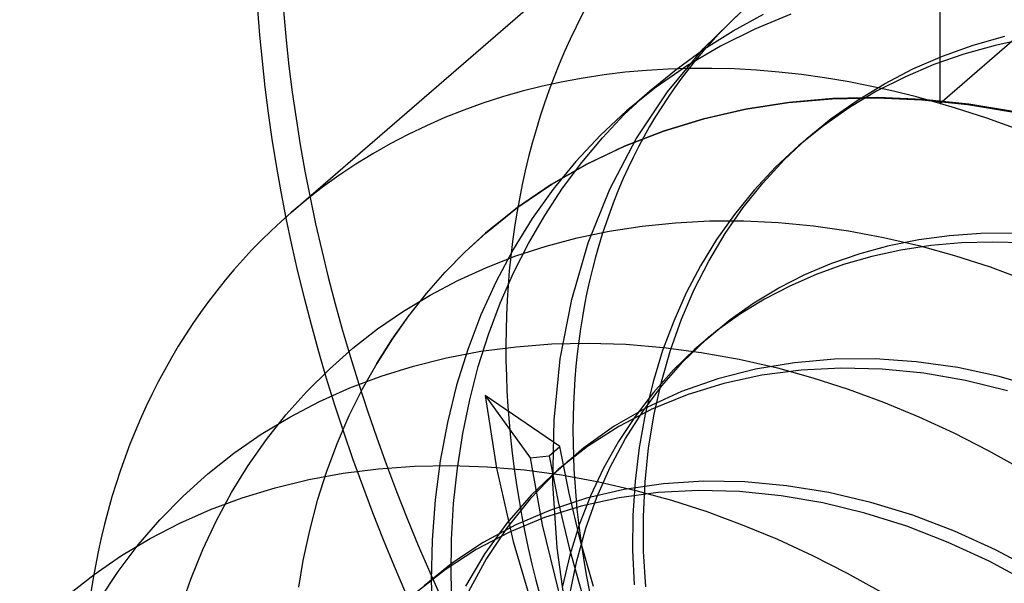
# Model space of a CAD drawing. Header units: millimetres. Extents: x -24 to 80, y -43 to 164.
# Tile 25 of 223: x 4.204 to 5.946, y 25.139 to 26.136. Entities that reach past the tile are written whole.
import ezdxf

# ---------------------------------------------------------------- set-up
doc = ezdxf.new("R2010")
doc.units = ezdxf.units.MM
doc.layers.add('MAIN-2', color=7, linetype='Continuous')

msp = doc.modelspace()

# ---------------------------------------------------------------- linework, layer by layer
at = {"layer": 'MAIN-2'}
for p, q in [((5.8318, 26.8542), (5.8318, 25.9882)), ((5.8318, 25.9882), (6.5818, 26.6377)), ((4.6844, 25.7952), (5.4344, 26.4447)), ((5.4129, 26.0848), (5.4828, 26.1526)), ((5.4663, 26.1166), (5.52, 26.1458)), ((5.568, 26.1458), (5.5046, 26.1197)), ((5.4145, 26.0841), (5.4663, 26.1166)), ((5.5046, 26.1197), (5.4437, 26.0895)), ((5.8906, 26.0911), (5.9468, 26.1069)), ((5.4437, 26.0895), (5.3855, 26.0553)), ((5.8364, 26.0718), (5.8906, 26.0911)), ((5.9296, 26.0908), (5.8743, 26.0753)), ((5.9865, 26.103), (5.9296, 26.0908)), ((5.3499, 26.0088), (5.4129, 26.0848)), ((5.365, 26.0484), (5.4145, 26.0841)), ((5.784, 26.0491), (5.8364, 26.0718)), ((5.8743, 26.0753), (5.8209, 26.0567)), ((5.3855, 26.0553), (5.3301, 26.017)), ((5.8209, 26.0567), (5.7695, 26.0348)), ((5.3179, 26.0098), (5.365, 26.0484)), ((5.7336, 26.023), (5.784, 26.0491)), ((5.6853, 25.9936), (5.7336, 26.023)), ((5.7695, 26.0348), (5.7199, 26.0096)), ((5.2736, 25.9683), (5.3179, 26.0098)), ((5.2775, 25.9747), (5.3226, 26.0138)), ((5.3301, 26.017), (5.2776, 25.9748)), ((5.2946, 25.9257), (5.3499, 26.0088)), ((5.7199, 26.0096), (5.6721, 25.981)), ((5.5637, 25.9891), (5.4877, 25.9773)), ((5.4885, 25.9784), (5.5646, 25.9903)), ((5.6413, 25.9958), (5.5637, 25.9891)), ((5.5646, 25.9903), (5.6423, 25.9972)), ((5.6396, 25.9613), (5.6853, 25.9936)), ((5.7201, 25.9974), (5.6413, 25.9958)), ((5.6423, 25.9972), (5.7214, 25.999)), ((5.8001, 25.9939), (5.7201, 25.9974)), ((5.7214, 25.999), (5.8016, 25.9957)), ((5.8809, 25.9854), (5.8001, 25.9939)), ((5.8016, 25.9957), (5.8828, 25.9874)), ((5.9625, 25.9719), (5.8809, 25.9854)), ((5.8828, 25.9874), (5.9647, 25.9741)), ((5.2776, 25.9748), (5.2313, 25.9318)), ((5.2347, 25.9271), (5.2736, 25.9683)), ((5.4877, 25.9773), (5.4137, 25.9604)), ((5.4146, 25.9614), (5.4885, 25.9784)), ((5.6721, 25.981), (5.626, 25.9488)), ((5.4137, 25.9604), (5.3421, 25.9386)), ((5.3432, 25.9396), (5.4146, 25.9614)), ((5.5965, 25.9261), (5.6396, 25.9613)), ((5.2313, 25.9318), (5.1879, 25.8857)), ((5.3421, 25.9386), (5.2732, 25.9119)), ((5.2744, 25.9129), (5.3432, 25.9396)), ((5.626, 25.9488), (5.5821, 25.9135)), ((5.1983, 25.8837), (5.2347, 25.9271)), ((5.2479, 25.8364), (5.2946, 25.9257)), ((5.5562, 25.8881), (5.5965, 25.9261)), ((5.5821, 25.9135), (5.5852, 25.9162)), ((5.5852, 25.9162), (5.5883, 25.9189)), ((5.5883, 25.9189), (5.5914, 25.9216)), ((5.5914, 25.9216), (5.5946, 25.9243)), ((5.5946, 25.9243), (5.5977, 25.927)), ((5.5977, 25.927), (5.6008, 25.9297)), ((5.2732, 25.9119), (5.2071, 25.8805)), ((5.2084, 25.8815), (5.2744, 25.9129)), ((5.5821, 25.9135), (5.541, 25.8754)), ((5.2071, 25.8805), (5.1441, 25.8445)), ((5.1454, 25.8454), (5.2084, 25.8815)), ((5.1879, 25.8857), (5.1476, 25.8365)), ((5.1642, 25.838), (5.1983, 25.8837)), ((5.5187, 25.8474), (5.5562, 25.8881)), ((5.541, 25.8754), (5.503, 25.8348)), ((5.0855, 25.8047), (5.1454, 25.8454)), ((5.4839, 25.8039), (5.5187, 25.8474)), ((5.1441, 25.8445), (5.0844, 25.8039)), ((5.1476, 25.8365), (5.1105, 25.7845)), ((5.1328, 25.7902), (5.1642, 25.838)), ((5.2099, 25.7414), (5.2479, 25.8364)), ((5.503, 25.8348), (5.4683, 25.7919)), ((5.0844, 25.8039), (5.0282, 25.7588)), ((5.029, 25.7595), (5.0855, 25.8047)), ((5.452, 25.7578), (5.4839, 25.8039)), ((5.1105, 25.7845), (5.0769, 25.73)), ((5.1039, 25.7404), (5.1328, 25.7902)), ((5.3049, 25.7711), (5.364, 25.7771)), ((5.364, 25.7771), (5.4242, 25.7802)), ((5.4242, 25.7802), (5.485, 25.7803)), ((5.4683, 25.7919), (5.4368, 25.7473)), ((5.485, 25.7803), (5.5464, 25.7774)), ((5.5464, 25.7774), (5.6082, 25.7716)), ((5.0282, 25.7588), (4.9913, 25.725)), ((4.992, 25.7257), (5.029, 25.7595)), ((5.0283, 25.7589), (5.0289, 25.7595)), ((5.1902, 25.7503), (5.2469, 25.7621)), ((5.2469, 25.7621), (5.3049, 25.7711)), ((5.423, 25.7094), (5.452, 25.7578)), ((5.6082, 25.7716), (5.6702, 25.7629)), ((5.6702, 25.7629), (5.7323, 25.7513)), ((5.8487, 25.7548), (5.904, 25.7588)), ((5.904, 25.7588), (5.9603, 25.7594)), ((5.0776, 25.6885), (5.1039, 25.7404)), ((5.1351, 25.7357), (5.1902, 25.7503)), ((5.1807, 25.6413), (5.2099, 25.7414)), ((5.4368, 25.7473), (5.4084, 25.701)), ((5.7323, 25.7513), (5.7943, 25.737)), ((5.7419, 25.7368), (5.7946, 25.7474)), ((5.7946, 25.7474), (5.8487, 25.7548)), ((5.8698, 25.7415), (5.8157, 25.7367)), ((5.925, 25.743), (5.8698, 25.7415)), ((5.9807, 25.7413), (5.925, 25.743)), ((4.9913, 25.725), (4.9562, 25.6893)), ((4.9568, 25.6899), (4.992, 25.7257)), ((5.0769, 25.73), (5.0467, 25.6732)), ((5.0816, 25.7183), (5.1351, 25.7357)), ((5.6409, 25.7057), (5.6906, 25.7228)), ((5.6906, 25.7228), (5.7419, 25.7368)), ((5.7627, 25.7287), (5.7112, 25.7174)), ((5.8157, 25.7367), (5.7627, 25.7287)), ((5.7943, 25.737), (5.8576, 25.7194)), ((5.0296, 25.6981), (5.0816, 25.7183)), ((5.3972, 25.6588), (5.423, 25.7094)), ((5.593, 25.6854), (5.6409, 25.7057)), ((5.7112, 25.7174), (5.6611, 25.7031)), ((5.8576, 25.7194), (5.9207, 25.699)), ((4.9562, 25.6893), (4.9231, 25.6518)), ((4.9235, 25.6522), (4.9568, 25.6899)), ((4.9792, 25.6751), (5.0296, 25.6981)), ((5.0541, 25.6349), (5.0776, 25.6885)), ((5.4084, 25.701), (5.3832, 25.6532)), ((5.6611, 25.7031), (5.6127, 25.6856)), ((5.9207, 25.699), (5.9834, 25.6757)), ((4.9303, 25.6493), (4.9792, 25.6751)), ((5.0467, 25.6732), (5.02, 25.6142)), ((5.5469, 25.662), (5.593, 25.6854)), ((5.6127, 25.6856), (5.5661, 25.6652)), ((5.3832, 25.6532), (5.3609, 25.6033)), ((5.3746, 25.6063), (5.3972, 25.6588)), ((5.5027, 25.6354), (5.5469, 25.662)), ((5.5661, 25.6652), (5.5214, 25.6419)), ((4.8829, 25.6206), (4.9303, 25.6493)), ((4.9231, 25.6518), (4.8919, 25.6124)), ((4.8922, 25.6126), (4.9235, 25.6522)), ((5.1604, 25.5366), (5.1807, 25.6413)), ((5.5214, 25.6419), (5.4789, 25.6158)), ((4.8373, 25.5892), (4.8829, 25.6206)), ((5.0333, 25.5796), (5.0541, 25.6349)), ((5.4607, 25.6058), (5.5027, 25.6354)), ((4.8919, 25.6124), (4.8628, 25.5712)), ((4.8629, 25.5713), (4.8922, 25.6126)), ((5.02, 25.6142), (4.9967, 25.553)), ((5.3609, 25.6033), (5.3413, 25.551)), ((5.3552, 25.552), (5.3746, 25.6063)), ((5.4176, 25.5701), (5.4607, 25.6058)), ((5.4789, 25.6158), (5.4385, 25.5869)), ((4.7936, 25.555), (4.8373, 25.5892)), ((5.4385, 25.5869), (5.3982, 25.5533)), ((4.8356, 25.5283), (4.8629, 25.5713)), ((4.8628, 25.5712), (4.8356, 25.5283)), ((5.0153, 25.5226), (5.0333, 25.5796)), ((5.3773, 25.531), (5.4176, 25.5701)), ((5.4075, 25.5615), (5.4265, 25.578)), ((4.7519, 25.5182), (4.7936, 25.555)), ((4.9593, 25.5383), (5.0199, 25.5497)), ((4.9967, 25.553), (4.977, 25.4896)), ((5.0199, 25.5497), (5.082, 25.5579)), ((5.082, 25.5579), (5.1456, 25.5627)), ((5.1456, 25.5627), (5.2104, 25.5641)), ((5.2104, 25.5641), (5.2762, 25.5621)), ((5.2762, 25.5621), (5.3427, 25.5567)), ((5.3413, 25.551), (5.3245, 25.4959)), ((5.3391, 25.4959), (5.3552, 25.552)), ((5.3427, 25.5567), (5.4096, 25.5479)), ((5.3982, 25.5533), (5.3603, 25.5167)), ((4.9005, 25.5237), (4.9593, 25.5383)), ((5.1493, 25.428), (5.1604, 25.5366)), ((5.4096, 25.5479), (5.4769, 25.5357)), ((5.4769, 25.5357), (5.5443, 25.5203)), ((5.6452, 25.5357), (5.5747, 25.5296)), ((5.717, 25.5362), (5.6452, 25.5357)), ((5.7898, 25.5313), (5.717, 25.5362)), ((5.8632, 25.521), (5.7898, 25.5313)), ((4.7123, 25.4789), (4.7519, 25.5182)), ((4.8356, 25.5283), (4.81, 25.4828)), ((4.8435, 25.506), (4.9005, 25.5237)), ((5.0001, 25.4642), (5.0153, 25.5226)), ((5.3603, 25.5167), (5.325, 25.477)), ((5.3401, 25.4887), (5.3773, 25.531)), ((5.5058, 25.5181), (5.439, 25.501)), ((5.5747, 25.5296), (5.5058, 25.5181)), ((5.5862, 25.5164), (5.5168, 25.5073)), ((5.5443, 25.5203), (5.6071, 25.503)), ((5.6574, 25.52), (5.5862, 25.5164)), ((5.7299, 25.5182), (5.6574, 25.52)), ((5.8033, 25.5108), (5.7299, 25.5182)), ((5.9367, 25.5052), (5.8632, 25.521)), ((4.7881, 25.485), (4.8435, 25.506)), ((5.439, 25.501), (5.3748, 25.4785)), ((5.5168, 25.5073), (5.4494, 25.4928)), ((5.6071, 25.503), (5.6697, 25.4829)), ((5.8773, 25.4979), (5.8033, 25.5108)), ((5.9515, 25.4796), (5.8773, 25.4979)), ((6.0102, 25.4841), (5.9367, 25.5052)), ((4.7343, 25.4609), (4.7881, 25.485)), ((4.81, 25.4828), (4.7866, 25.4357)), ((4.977, 25.4896), (4.9607, 25.424)), ((5.3061, 25.4434), (5.3401, 25.4887)), ((5.3245, 25.4959), (5.3106, 25.4386)), ((5.3262, 25.4383), (5.3391, 25.4959)), ((5.4494, 25.4928), (5.3845, 25.4729)), ((5.6697, 25.4829), (5.7323, 25.4599)), ((4.6751, 25.4373), (4.7123, 25.4789)), ((4.9878, 25.4043), (5.0001, 25.4642)), ((5.1598, 25.3812), (5.0274, 25.4716)), ((5.0274, 25.4716), (5.0476, 25.3429)), ((5.0274, 25.4716), (5.107, 25.3615)), ((5.325, 25.477), (5.2926, 25.4347)), ((5.3748, 25.4785), (5.3136, 25.4504)), ((5.3845, 25.4729), (5.3225, 25.4476)), ((4.6819, 25.4335), (4.7343, 25.4609)), ((5.3136, 25.4504), (5.2559, 25.4171)), ((5.3225, 25.4476), (5.2637, 25.417)), ((5.7323, 25.4599), (5.7945, 25.4341)), ((4.6313, 25.4029), (4.6819, 25.4335)), ((4.6405, 25.3935), (4.6751, 25.4373)), ((4.7866, 25.4357), (4.7655, 25.3871)), ((5.1473, 25.3161), (5.1493, 25.428)), ((5.2926, 25.4347), (5.2631, 25.39)), ((5.2756, 25.3954), (5.3061, 25.4434)), ((5.3106, 25.4386), (5.2999, 25.3798)), ((5.3166, 25.3792), (5.3262, 25.4383)), ((5.7945, 25.4341), (5.8562, 25.4055)), ((4.9607, 25.424), (4.948, 25.3563)), ((5.2559, 25.4171), (5.2022, 25.3788)), ((5.2637, 25.417), (5.2083, 25.3812)), ((4.5828, 25.3693), (4.6313, 25.4029)), ((4.6084, 25.3477), (4.6405, 25.3935)), ((4.9783, 25.343), (4.9878, 25.4043)), ((5.2486, 25.3448), (5.2756, 25.3954)), ((5.8562, 25.4055), (5.9174, 25.3743)), ((4.7655, 25.3871), (4.7468, 25.337)), ((5.1407, 25.3647), (5.1598, 25.3812)), ((5.2022, 25.3788), (5.1524, 25.3359)), ((5.2083, 25.3812), (5.1568, 25.3406)), ((5.1758, 25.2987), (5.1598, 25.3812)), ((5.2631, 25.39), (5.2369, 25.3431)), ((5.2999, 25.3798), (5.2927, 25.3198)), ((5.3103, 25.319), (5.3166, 25.3792)), ((4.5367, 25.3328), (4.5828, 25.3693)), ((5.107, 25.3615), (5.1407, 25.3647)), ((5.107, 25.3615), (5.1281, 25.2427)), ((5.1407, 25.3647), (5.1564, 25.2838)), ((5.1743, 25.3558), (5.1759, 25.3571)), ((5.9174, 25.3743), (5.9777, 25.3405)), ((4.5789, 25.3), (4.6084, 25.3477)), ((4.7765, 25.3342), (4.8389, 25.3421)), ((4.8389, 25.3421), (4.9023, 25.3466)), ((4.9023, 25.3466), (4.9666, 25.3477)), ((4.948, 25.3563), (4.9389, 25.2868)), ((4.9666, 25.3477), (5.0315, 25.3455)), ((4.9717, 25.2804), (4.9783, 25.343)), ((5.0315, 25.3455), (5.0969, 25.3399)), ((5.0476, 25.3429), (5.077, 25.2133)), ((5.0969, 25.3399), (5.1626, 25.331)), ((5.1568, 25.3406), (5.1091, 25.2953)), ((5.1568, 25.3406), (5.1584, 25.342)), ((5.1584, 25.342), (5.16, 25.3434)), ((5.16, 25.3434), (5.1616, 25.3447)), ((5.1616, 25.3447), (5.1631, 25.3461)), ((5.1631, 25.3461), (5.1647, 25.3475)), ((5.1647, 25.3475), (5.1663, 25.3489)), ((5.1663, 25.3489), (5.1679, 25.3503)), ((5.1679, 25.3503), (5.1695, 25.3516)), ((5.1695, 25.3516), (5.1711, 25.353)), ((5.1711, 25.353), (5.1727, 25.3544)), ((5.1727, 25.3544), (5.1743, 25.3558)), ((5.2369, 25.3431), (5.2138, 25.2939)), ((5.2252, 25.2919), (5.2486, 25.3448)), ((4.493, 25.2935), (4.5367, 25.3328)), ((4.6558, 25.3085), (4.7154, 25.323)), ((4.7154, 25.323), (4.7765, 25.3342)), ((4.7468, 25.337), (4.7305, 25.2857)), ((5.1524, 25.3359), (5.1073, 25.2891)), ((5.1626, 25.331), (5.2284, 25.3189)), ((4.5978, 25.2907), (4.6558, 25.3085)), ((5.1546, 25.2019), (5.1473, 25.3161)), ((5.2734, 25.3054), (5.2067, 25.2899)), ((5.2284, 25.3189), (5.2942, 25.3037)), ((5.3426, 25.3154), (5.2734, 25.3054)), ((5.2927, 25.3198), (5.2888, 25.2592)), ((5.3074, 25.2578), (5.3103, 25.319)), ((5.4137, 25.3199), (5.3426, 25.3154)), ((5.4865, 25.3188), (5.4137, 25.3199)), ((5.5605, 25.3121), (5.4865, 25.3188)), ((5.6351, 25.3), (5.5605, 25.3121)), ((4.452, 25.2517), (4.493, 25.2935)), ((4.5415, 25.2698), (4.5978, 25.2907)), ((4.5521, 25.2505), (4.5789, 25.3)), ((5.1091, 25.2953), (5.0657, 25.2457)), ((5.1073, 25.2891), (5.0664, 25.2382)), ((5.2067, 25.2899), (5.1428, 25.2689)), ((5.1956, 25.2161), (5.1758, 25.2987)), ((5.2138, 25.2939), (5.1939, 25.2426)), ((5.2642, 25.2907), (5.197, 25.2759)), ((5.2055, 25.2367), (5.2252, 25.2919)), ((5.3336, 25.2999), (5.2642, 25.2907)), ((5.2942, 25.3037), (5.3569, 25.2864)), ((5.4048, 25.3035), (5.3336, 25.2999)), ((5.4773, 25.3017), (5.4048, 25.3035)), ((5.5508, 25.2944), (5.4773, 25.3017)), ((5.6249, 25.2817), (5.5508, 25.2944)), ((5.7097, 25.2826), (5.6351, 25.3)), ((4.7305, 25.2857), (4.7166, 25.2331)), ((4.9389, 25.2868), (4.9337, 25.2158)), ((4.9681, 25.2166), (4.9717, 25.2804)), ((5.197, 25.2759), (5.1323, 25.2556)), ((5.1564, 25.2838), (5.1759, 25.2023)), ((5.3569, 25.2864), (5.4196, 25.2662)), ((5.6991, 25.2637), (5.6249, 25.2817)), ((5.7838, 25.2598), (5.7097, 25.2826)), ((4.4872, 25.2458), (4.5415, 25.2698)), ((5.1323, 25.2556), (5.0705, 25.2299)), ((5.1428, 25.2689), (5.0818, 25.2427)), ((5.2888, 25.2592), (5.2882, 25.1981)), ((5.3077, 25.1958), (5.3074, 25.2578)), ((5.4196, 25.2662), (5.4821, 25.2431)), ((5.7731, 25.2404), (5.6991, 25.2637)), ((5.8574, 25.2318), (5.7838, 25.2598)), ((4.4138, 25.2073), (4.452, 25.2517)), ((4.4347, 25.2187), (4.4872, 25.2458)), ((4.528, 25.1994), (4.5521, 25.2505)), ((5.0818, 25.2427), (5.0241, 25.2115)), ((5.0657, 25.2457), (5.0267, 25.192)), ((5.0664, 25.2382), (5.0299, 25.1833)), ((5.1281, 25.2427), (5.157, 25.1248)), ((5.1939, 25.2426), (5.1773, 25.1894)), ((5.1894, 25.1794), (5.2055, 25.2367)), ((5.4821, 25.2431), (5.5445, 25.2173)), ((5.8465, 25.2118), (5.7731, 25.2404)), ((4.3843, 25.1885), (4.4347, 25.2187)), ((4.7166, 25.2331), (4.7051, 25.1795)), ((5.0705, 25.2299), (5.0118, 25.199)), ((5.9299, 25.1988), (5.8574, 25.2318)), ((4.3783, 25.1605), (4.4138, 25.2073)), ((4.9337, 25.2158), (4.9321, 25.1435)), ((4.9674, 25.1519), (4.9681, 25.2166)), ((5.0241, 25.2115), (4.9697, 25.1754)), ((5.077, 25.2133), (5.1155, 25.0835)), ((5.1711, 25.086), (5.1546, 25.2019)), ((5.1759, 25.2023), (5.1993, 25.1202)), ((5.2193, 25.1336), (5.1956, 25.2161)), ((5.5445, 25.2173), (5.6065, 25.1887)), ((5.9188, 25.1783), (5.8465, 25.2118)), ((4.336, 25.1552), (4.3843, 25.1885)), ((4.5067, 25.1466), (4.528, 25.1994)), ((5.0118, 25.199), (4.9565, 25.1631)), ((5.0267, 25.192), (4.9924, 25.1344)), ((5.0299, 25.1833), (4.9981, 25.1247)), ((5.1773, 25.1894), (5.164, 25.1345)), ((5.2882, 25.1981), (5.2908, 25.1369)), ((5.3114, 25.1333), (5.3077, 25.1958)), ((5.6065, 25.1887), (5.6678, 25.1575)), ((6.0011, 25.1609), (5.9299, 25.1988)), ((4.7051, 25.1795), (4.697, 25.1323)), ((4.9697, 25.1754), (4.9194, 25.1349)), ((5.1771, 25.1203), (5.1894, 25.1794)), ((5.9898, 25.1399), (5.9188, 25.1783)), ((4.2898, 25.1189), (4.336, 25.1552)), ((4.3456, 25.1113), (4.3783, 25.1605)), ((4.9565, 25.1631), (4.9049, 25.1224)), ((4.9696, 25.0866), (4.9674, 25.1519)), ((5.6678, 25.1575), (5.7284, 25.1236)), ((4.4879, 25.0922), (4.5067, 25.1466)), ((4.9321, 25.1435), (4.9344, 25.0703))]:
    msp.add_line(p, q, dxfattribs=at)
for centre, major_axis, start_param, end_param in [((7.1818, 25.6396), (-1.905, 2.1998), 0.000079, 2.284521), ((7.1392, 25.6027), (1.905, -2.1998), -3.141514, -0.857072), ((5.8318, 24.4705), (1.8019, -2.0807), 0.000079, 2.284521), ((6.0818, 24.687), (-1.8019, 2.0807), 0.000079, 2.284521), ((5.8318, 24.4705), (1.8019, -2.0807), -3.141514, -0.857072), ((6.5818, 25.12), (1.1473, -1.3248), -3.141514, -0.857072), ((6.4818, 25.0334), (-0.982, 1.1339), 0.000001, 2.284521), ((5.8318, 24.4705), (-1.1473, 1.3248), -0.857072, 0.000079), ((5.8318, 24.4705), (-1.1473, 1.3248), -3.141514, -0.857072), ((5.8318, 24.4705), (-1.1473, 1.3248), 0.000079, 2.284521)]:
    msp.add_ellipse(centre, major_axis=major_axis, ratio=0.75, start_param=start_param, end_param=end_param, dxfattribs=at)

doc.saveas('drawing.dxf')
